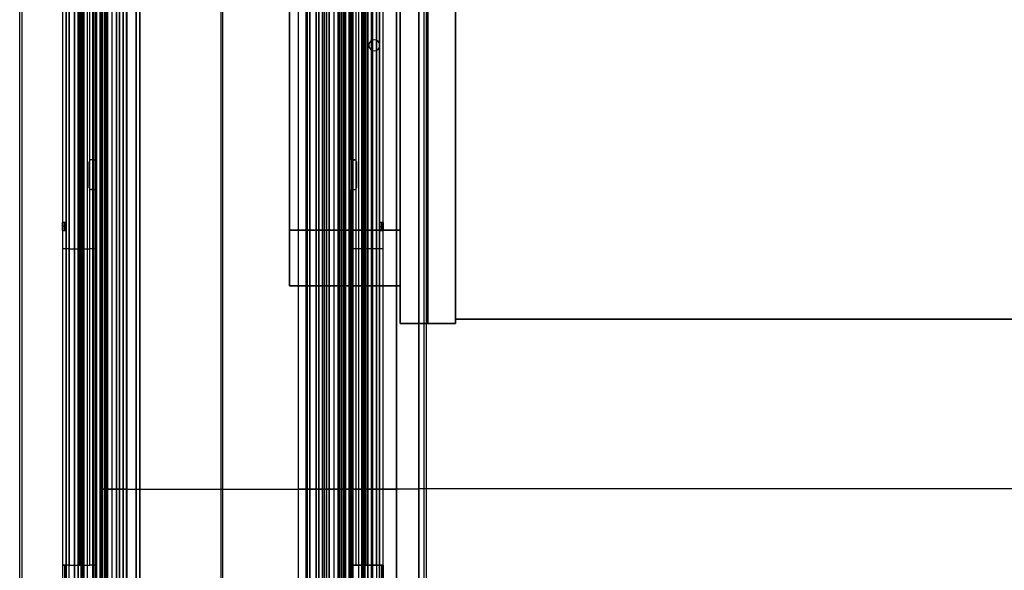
# Model space of a CAD drawing. Extents: x -288 to 235, y -508 to 198.
# Tile 11 of 34: x -288 to -22, y -252 to -103. Entities that reach past the tile are written whole.
import ezdxf

# ---------------------------------------------------------------- set-up
doc = ezdxf.new("R2010")
doc.units = 0
doc.layers.add('STANDARD', color=7, linetype='CONTINUOUS')

msp = doc.modelspace()

# ---------------------------------------------------------------- linework, layer by layer
at = {"layer": 'STANDARD', "color": 253}
for p, q in [((-185, -185.2, 99.2), (-185, 185.2, 99.2)), ((-185, 185.2, -1.2), (-185, -185.2, -1.2)), ((-177.5, -185.2, -1.2), (-177.5, 185.2, -1.2)), ((-177.5, 185.2, 99.2), (-177.5, -185.2, 99.2)), ((-170, -185.2, -1.2), (-170, 185.2, -1.2)), ((-170, 185.2, 99.2), (-170, -185.2, 99.2)), ((-170, -185.2, 49), (-170, 185.2, 49)), ((-170, 184, 98), (-170, -184, 98)), ((-170, -184), (-170, 184)), ((-170, -184, 49), (-170, 184, 49)), ((-215, 42, 49), (-215, -175, 49)), ((-215, -160, 92), (-215, 27, 92)), ((-215, 27, 6), (-215, -160, 6)), ((-200, 27, 92), (-200, -160, 92)), ((-200, -160, 6), (-200, 27, 6)), ((-185, 27, 92), (-185, -160, 92)), ((-185, -160, 6), (-185, 27, 6)), ((-185, -160, 92), (-215, -160, 92)), ((-215, -160, 6), (-185, -160, 6)), ((-215, -175, 21), (-215, -175, 77)), ((-185, -175, 77), (-215, -175, 77)), ((-215, -175, 21), (-185, -175, 21)), ((-185, -175, 49), (-215, -175, 49)), ((-200, -175, 21), (-200, -175, 77)), ((-185, -175, 21), (-185, -175, 77)), ((-185, -175, 49), (-185, -185.2, 49)), ((-185, -185.2, -1.2), (-185, -185.2, 99.2)), ((-170, -185.2, -1.2), (-185, -185.2, -1.2)), ((-185, -185.2, 99.2), (-170, -185.2, 99.2)), ((-170, -185.2, 49), (-185, -185.2, 49)), ((-177.5, -185.2, 99.2), (-177.5, -185.2, -1.2)), ((-170, -184, 98), (170, -184, 98)), ((-170, -184, 98), (-170, -184)), ((170, -184), (-170, -184)), ((170, -184, 49), (-170, -184, 49)), ((-170, -185.2, 99.2), (-170, -185.2, -1.2))]:
    msp.add_line(p, q, dxfattribs=at)
at = {"layer": 'STANDARD', "color": 7}
for p, q in [((-288, -503.5, 1035), (-288, -6.5, 1035)), ((-287.37, -503.5, 1033), (-287.37, -6.5, 1033)), ((-287.37, -503.5, 1037), (-287.37, -6.5, 1037)), ((-287.37, -503.5, 1037), (-287.37, -6.5, 1037)), ((-178.63, -6.5, 1033), (-178.63, -503.5, 1033)), ((-178.63, -6.5, 1037), (-178.63, -503.5, 1037)), ((-178.63, -6.5, 1037), (-178.63, -503.5, 1037)), ((-178, -6.5, 1035), (-178, -503.5, 1035)), ((-276.4, -14.3, 1022), (-276.4, -495.7, 1022)), ((-276.4, -14.3, 1012.55), (-276.4, -495.7, 1012.55)), ((-275.4, -495.7, 1022), (-275.4, -14.3, 1022)), ((-275.4, -14.3, 1012.55), (-275.4, -495.7, 1012.55)), ((-274.6, -495.7, 1023.8), (-274.6, -14.3, 1023.8)), ((-274.6, -495.7, 1022.8), (-274.6, -14.3, 1022.8)), ((-273.2, -14.3, 1025.8), (-273.2, -495.7, 1025.8)), ((-273.2, -14.3, 1031.2), (-273.2, -495.7, 1031.2)), ((-272.2, -14.3, 1025.8), (-272.2, -495.7, 1025.8)), ((-272.2, -14.3, 1031.2), (-272.2, -495.7, 1031.2)), ((-271.4, -495.7, 1033), (-271.4, -14.3, 1033)), ((-271.4, -14.3, 1025), (-271.4, -495.7, 1025)), ((-271.4, -14.3, 1024), (-271.4, -495.7, 1024)), ((-271.4, -495.7, 1032), (-271.4, -14.3, 1032)), ((-271.04, -495.7, 1023.8), (-271.04, -14.3, 1023.8)), ((-270.9, -495.7, 1022.8), (-270.9, -14.3, 1022.8)), ((-269.7, -14.3, 1025), (-269.7, -495.7, 1025)), ((-269.7, -14.3, 1024), (-269.7, -495.7, 1024)), ((-268, -495.7, 1025), (-268, -14.3, 1025)), ((-268, -495.7, 1024), (-268, -14.3, 1024)), ((-266.2, -495.7, 1023.2), (-266.2, -14.3, 1023.2)), ((-266.2, -495.7, 1009.1), (-266.2, -14.3, 1009.1)), ((-199.8, -14.3, 1023.2), (-199.8, -495.7, 1023.2)), ((-199.8, -14.3, 1009.1), (-199.8, -495.7, 1009.1)), ((-198, -14.3, 1025), (-198, -495.7, 1025)), ((-198, -495.7, 1024), (-198, -14.3, 1024)), ((-196.3, -14.3, 1025), (-196.3, -495.7, 1025)), ((-196.3, -14.3, 1024), (-196.3, -495.7, 1024)), ((-195.1, -14.3, 1022.8), (-195.1, -495.7, 1022.8)), ((-194.96, -14.3, 1023.8), (-194.96, -495.7, 1023.8)), ((-194.6, -14.3, 1033), (-194.6, -495.7, 1033)), ((-194.6, -14.3, 1032), (-194.6, -495.7, 1032)), ((-194.6, -495.7, 1025), (-194.6, -14.3, 1025)), ((-194.6, -495.7, 1024), (-194.6, -14.3, 1024)), ((-193.8, -14.3, 1031.2), (-193.8, -495.7, 1031.2)), ((-193.8, -495.7, 1025.8), (-193.8, -14.3, 1025.8)), ((-192.8, -14.3, 1031.2), (-192.8, -495.7, 1031.2)), ((-192.8, -14.3, 1025.8), (-192.8, -495.7, 1025.8)), ((-191.4, -14.3, 1023.8), (-191.4, -495.7, 1023.8)), ((-191.4, -14.3, 1022.8), (-191.4, -495.7, 1022.8)), ((-190.6, -14.3, 1022), (-190.6, -495.7, 1022)), ((-190.6, -495.7, 1012.55), (-190.6, -14.3, 1012.55)), ((-189.6, -495.7, 1022), (-189.6, -14.3, 1022)), ((-189.6, -495.7, 1012.55), (-189.6, -14.3, 1012.55)), ((-270.6, -27.5, 993.2), (-270.6, -482.5, 993.2)), ((-270.6, -27.5, 994.2), (-270.6, -482.5, 994.2)), ((-268.2, -29, 1010.3), (-268.2, -481, 1010.3)), ((-268, -482.5, 993.2), (-268, -27.5, 993.2)), ((-268, -482.5, 994.2), (-268, -27.5, 994.2)), ((-267.7, -29, 1010.3), (-267.7, -481, 1010.3)), ((-267.2, -27.5, 995), (-267.2, -482.5, 995)), ((-267.2, -29, 1010.3), (-267.2, -481, 1010.3)), ((-266.2, -27.5, 995), (-266.2, -482.5, 995)), ((-199.8, -482.5, 995), (-199.8, -27.5, 995)), ((-198.8, -482.5, 995), (-198.8, -27.5, 995)), ((-198.8, -481, 1010.3), (-198.8, -29, 1010.3)), ((-198.3, -481, 1010.3), (-198.3, -29, 1010.3)), ((-198, -482.5, 993.2), (-198, -27.5, 993.2)), ((-198, -27.5, 994.2), (-198, -482.5, 994.2)), ((-197.8, -481, 1010.3), (-197.8, -29, 1010.3)), ((-195.4, -482.5, 993.2), (-195.4, -27.5, 993.2)), ((-195.4, -482.5, 994.2), (-195.4, -27.5, 994.2)), ((-273.2, -29.5, 993.2), (-273.2, -480.5, 993.2)), ((-273.2, -480.5, 994.2), (-273.2, -29.5, 994.2)), ((-273.2, -480.5, 993.7), (-273.2, -29.5, 993.7)), ((-261, -31.8, 948.4), (-261, -428.2, 948.4)), ((-260, -31.8, 948.4), (-260, -428.2, 948.4)), ((-233.5, -428.2, 864), (-233.5, -31.8, 864)), ((-233.5, -428.2, 863), (-233.5, -31.8, 863)), ((-212.5, -428.7, 880), (-212.5, -31.3, 880)), ((-212.5, -428.7, 881), (-212.5, -31.3, 881)), ((-212.5, -428.7, 880.5), (-212.5, -31.3, 880.5)), ((-210.15, -31.1, 880), (-210.15, -428.9, 880)), ((-210.15, -31.1, 881), (-210.15, -428.9, 881)), ((-207, -428.2, 872), (-207, -31.8, 872)), ((-205.5, -429.2, 864.8), (-205.5, -30.8, 864.8)), ((-205, -429.2, 864.8), (-205, -30.8, 864.8)), ((-192.8, -480.5, 993.2), (-192.8, -29.5, 993.2)), ((-192.8, -29.5, 994.2), (-192.8, -480.5, 994.2)), ((-192.8, -29.5, 993.7), (-192.8, -480.5, 993.7)), ((-265.63, -33.5, 1037), (-265.63, -426.5, 1037)), ((-265.63, -426.5, 1033), (-265.63, -33.5, 1033)), ((-265.63, -33.5, 1037), (-265.63, -426.5, 1037)), ((-265, -33.5, 1035), (-265, -426.5, 1035)), ((-264.5, -426.5, 1037), (-264.5, -33.5, 1037)), ((-264.5, -33.5, 1035), (-264.5, -426.5, 1035)), ((-264.5, -33.5, 1036), (-264.5, -426.5, 1036)), ((-261, -427.7, 864.8), (-261, -32.3, 864.8)), ((-260, -32.3, 864.8), (-260, -427.7, 864.8)), ((-259.2, -32.3, 864), (-259.2, -427.7, 864)), ((-259.2, -32.3, 863), (-259.2, -427.7, 863)), ((-207.8, -32.3, 880), (-207.8, -427.7, 880)), ((-207.8, -32.3, 881), (-207.8, -427.7, 881)), ((-207.8, -427.7, 864), (-207.8, -32.3, 864)), ((-207.8, -427.7, 863), (-207.8, -32.3, 863)), ((-207, -427.7, 879.2), (-207, -32.3, 879.2)), ((-207, -32.3, 864.8), (-207, -427.7, 864.8)), ((-206, -427.7, 879.2), (-206, -32.3, 879.2)), ((-206, -32.3, 864.8), (-206, -427.7, 864.8)), ((-201.5, -33.5, 1037), (-201.5, -426.5, 1037)), ((-201.5, -426.5, 1035), (-201.5, -33.5, 1035)), ((-201.5, -426.5, 1036), (-201.5, -33.5, 1036)), ((-201, -426.5, 1035), (-201, -33.5, 1035)), ((-200.37, -426.5, 1037), (-200.37, -33.5, 1037)), ((-200.37, -33.5, 1033), (-200.37, -426.5, 1033)), ((-200.37, -426.5, 1037), (-200.37, -33.5, 1037)), ((-266, -36.8, 1030.2), (-266, -423.2, 1030.2)), ((-266, -36.8, 1023.6), (-266, -423.2, 1023.6)), ((-265, -36.8, 1030.2), (-265, -423.2, 1030.2)), ((-265, -36.8, 1023.6), (-265, -423.2, 1023.6)), ((-264.2, -36.8, 1032), (-264.2, -423.2, 1032)), ((-264.2, -36.8, 1031), (-264.2, -423.2, 1031)), ((-263, -423.2, 1031), (-263, -36.8, 1031)), ((-261.8, -423.2, 1032), (-261.8, -36.8, 1032)), ((-261.8, -36.8, 1031), (-261.8, -423.2, 1031)), ((-261, -423.2, 1030.2), (-261, -36.8, 1030.2)), ((-260, -423.2, 1030.2), (-260, -36.8, 1030.2)), ((-259, -425, 1032), (-259, -35, 1032)), ((-259, -35, 1033), (-259, -425, 1033)), ((-259, -425, 1032.5), (-259, -35, 1032.5)), ((-207, -35, 1032), (-207, -425, 1032)), ((-207, -425, 1033), (-207, -35, 1033)), ((-207, -35, 1032.5), (-207, -425, 1032.5)), ((-206, -36.8, 1030.2), (-206, -423.2, 1030.2)), ((-205, -36.8, 1030.2), (-205, -423.2, 1030.2)), ((-205, -37.3, 926), (-205, -422.7, 926)), ((-204.2, -36.8, 1032), (-204.2, -423.2, 1032)), ((-204.2, -423.2, 1031), (-204.2, -36.8, 1031)), ((-203, -36.8, 1031), (-203, -423.2, 1031)), ((-201.8, -423.2, 1032), (-201.8, -36.8, 1032)), ((-201.8, -423.2, 1031), (-201.8, -36.8, 1031)), ((-201, -423.2, 1030.2), (-201, -36.8, 1030.2)), ((-201, -423.2, 1023.6), (-201, -36.8, 1023.6)), ((-200, -423.2, 1030.2), (-200, -36.8, 1030.2)), ((-200, -423.2, 1023.6), (-200, -36.8, 1023.6)), ((-256.5, -37.8, 1037), (-256.5, -422.2, 1037)), ((-256.5, -422.2, 1035), (-256.5, -37.8, 1035)), ((-256.5, -422.2, 1036), (-256.5, -37.8, 1036)), ((-255.5, -422, 1037), (-255.5, -38, 1037)), ((-255.5, -38, 1029), (-255.5, -422, 1029)), ((-255.5, -422, 1033), (-255.5, -38, 1033)), ((-233, -422, 1037), (-233, -38, 1037)), ((-233, -422, 1029), (-233, -38, 1029)), ((-210.5, -38, 1037), (-210.5, -422, 1037)), ((-210.5, -422, 1029), (-210.5, -38, 1029)), ((-210.5, -38, 1033), (-210.5, -422, 1033)), ((-209.5, -422.2, 1037), (-209.5, -37.8, 1037)), ((-209.5, -37.8, 1035), (-209.5, -422.2, 1035)), ((-209.5, -37.8, 1036), (-209.5, -422.2, 1036)), ((-266, -41.8, 1017), (-266, -418.2, 1017)), ((-265.5, -418.2, 1017), (-265.5, -41.8, 1017)), ((-265, -418.2, 1017), (-265, -41.8, 1017)), ((-201, -41.8, 1017), (-201, -418.2, 1017)), ((-200.5, -41.8, 1017), (-200.5, -418.2, 1017)), ((-200, -418.2, 1017), (-200, -41.8, 1017)), ((-205, -410.7, 962.7), (-205, -49.3, 962.7)), ((-205, -49.3, 889.3), (-205, -410.7, 889.3)), ((-192.5, -49.3, 962.7), (-192.5, -410.7, 962.7)), ((-192.5, -410.7, 889.3), (-192.5, -49.3, 889.3)), ((-180, -49.3, 889.3), (-180, -410.7, 889.3)), ((-180, -410.7, 962.7), (-180, -49.3, 962.7)), ((-206, -51, 888.5), (-206, -409, 888.5)), ((-206, -409, 963.5), (-206, -51, 963.5)), ((-205, -409, 963.5), (-205, -51, 963.5)), ((-205, -51, 888.5), (-205, -409, 888.5)), ((-204.2, -409, 890.3), (-204.2, -51, 890.3)), ((-204.2, -51, 961.7), (-204.2, -409, 961.7)), ((-204.2, -51, 962.7), (-204.2, -409, 962.7)), ((-204.2, -409, 889.3), (-204.2, -51, 889.3)), ((-195.1, -51.04, 890.3), (-195.1, -408.96, 890.3)), ((-195.1, -408.96, 961.7), (-195.1, -51.04, 961.7)), ((-195.1, -408.96, 962.7), (-195.1, -51.04, 962.7)), ((-195.1, -51.04, 889.3), (-195.1, -408.96, 889.3)), ((-180, -52.35, 956), (-180, -408.02, 956)), ((-180, -408.02, 896), (-180, -52.35, 896)), ((-186, -61, 890.3), (-186, -399, 890.3)), ((-186, -399, 961.7), (-186, -61, 961.7)), ((-186, -61, 962.7), (-186, -399, 962.7)), ((-186, -399, 889.3), (-186, -61, 889.3)), ((-186, -61, 962.2), (-186, -399, 962.2)), ((-186, -399, 889.8), (-186, -61, 889.8)), ((-273.2, -254.02, 1028.5), (-273.2, -75.98, 1028.5)), ((-272.2, -254.02, 1028.5), (-272.2, -75.98, 1028.5)), ((-268.2, -253.35, 1006.7), (-268.2, -76.65, 1006.7)), ((-197.8, -76.65, 1006.7), (-197.8, -253.35, 1006.7)), ((-193.8, -254.02, 1028.5), (-193.8, -75.98, 1028.5)), ((-192.8, -254.02, 1028.5), (-192.8, -75.98, 1028.5)), ((-276.4, -79.5, 1003.1), (-276.4, -250.5, 1003.1)), ((-275.4, -79.5, 1003.1), (-275.4, -250.5, 1003.1)), ((-274.6, -79.5, 1001.3), (-274.6, -250.5, 1001.3)), ((-274.6, -79.5, 1002.3), (-274.6, -250.5, 1002.3)), ((-271.8, -79.5, 1001.3), (-271.8, -250.5, 1001.3)), ((-271.8, -79.5, 1002.3), (-271.8, -250.5, 1002.3)), ((-269, -250.5, 1001.3), (-269, -79.5, 1001.3)), ((-269, -250.5, 1002.3), (-269, -79.5, 1002.3)), ((-268.2, -79.5, 1003.1), (-268.2, -250.5, 1003.1)), ((-267.2, -250.5, 1003.1), (-267.2, -79.5, 1003.1)), ((-198.8, -79.5, 1003.1), (-198.8, -250.5, 1003.1)), ((-197.8, -250.5, 1003.1), (-197.8, -79.5, 1003.1)), ((-197, -79.5, 1001.3), (-197, -250.5, 1001.3)), ((-197, -79.5, 1002.3), (-197, -250.5, 1002.3)), ((-194.2, -250.5, 1001.3), (-194.2, -79.5, 1001.3)), ((-194.2, -250.5, 1002.3), (-194.2, -79.5, 1002.3)), ((-191.4, -250.5, 1001.3), (-191.4, -79.5, 1001.3)), ((-191.4, -250.5, 1002.3), (-191.4, -79.5, 1002.3)), ((-190.6, -250.5, 1003.1), (-190.6, -79.5, 1003.1)), ((-189.6, -250.5, 1003.1), (-189.6, -79.5, 1003.1)), ((-267.47, -140.68, 1023.8), (-267.47, -99.32, 1023.8)), ((-267.2, -140, 1022.8), (-267.2, -100, 1022.8)), ((-198.8, -100, 1022.8), (-198.8, -140, 1022.8)), ((-198.53, -99.32, 1023.8), (-198.53, -140.68, 1023.8)), ((-192, -108.5, 962.7), (-192, -108.5, 961.7)), ((-192, -108.5, 889.3), (-192, -108.5, 890.3)), ((-193.5, -110, 961.7), (-193.5, -110, 962.7)), ((-193.5, -110, 890.3), (-193.5, -110, 889.3)), ((-192, -111.5, 961.7), (-192, -111.5, 962.7)), ((-192, -111.5, 890.3), (-192, -111.5, 889.3)), ((-190.5, -110, 961.7), (-190.5, -110, 962.7)), ((-190.5, -110, 890.3), (-190.5, -110, 889.3)), ((-268.2, -141, 1023.8), (-268.7, -141, 1023.8)), ((-268.7, -141, 1023.8), (-268.7, -141, 1022.8)), ((-268.2, -141, 1022.8), (-268.7, -141, 1022.8)), ((-268.2, -141, 1023.3), (-268.7, -141, 1023.3)), ((-268.45, -141, 1023.8), (-268.45, -141, 1022.8)), ((-268.2, -141, 1023.8), (-268.2, -141, 1022.8)), ((-267.2, -140, 1023.2), (-267.2, -140, 1022.8)), ((-267.2, -150, 1023.2), (-267.2, -140, 1023.2)), ((-198.8, -140, 1022.8), (-198.8, -140, 1023.2)), ((-198.8, -140, 1023.2), (-198.8, -150, 1023.2)), ((-197.8, -141, 1023.8), (-197.3, -141, 1023.8)), ((-197.8, -141, 1022.8), (-197.8, -141, 1023.8)), ((-197.3, -141, 1022.8), (-197.8, -141, 1022.8)), ((-197.8, -141, 1023.3), (-197.3, -141, 1023.3)), ((-197.55, -141, 1023.8), (-197.55, -141, 1022.8)), ((-197.3, -141, 1022.8), (-197.3, -141, 1023.8)), ((-269.2, -148.5, 1023.8), (-269.2, -141.5, 1023.8)), ((-269.2, -141.5, 1022.8), (-269.2, -148.5, 1022.8)), ((-269.2, -141.5, 1022.8), (-269.2, -141.5, 1023.8)), ((-269.2, -148.5, 1023.3), (-269.2, -141.5, 1023.3)), ((-196.8, -141.5, 1023.8), (-196.8, -148.5, 1023.8)), ((-196.8, -141.5, 1022.8), (-196.8, -141.5, 1023.8)), ((-196.8, -148.5, 1022.8), (-196.8, -141.5, 1022.8)), ((-196.8, -141.5, 1023.3), (-196.8, -148.5, 1023.3)), ((-269.2, -145, 1023.8), (-269.2, -145, 1022.8)), ((-196.8, -145, 1023.8), (-196.8, -145, 1022.8)), ((-269.2, -148.5, 1022.8), (-269.2, -148.5, 1023.8)), ((-268.2, -149, 1023.8), (-268.7, -149, 1023.8)), ((-268.7, -149, 1022.8), (-268.2, -149, 1022.8)), ((-268.7, -149, 1022.8), (-268.7, -149, 1023.8)), ((-268.2, -149, 1023.3), (-268.7, -149, 1023.3)), ((-268.45, -149, 1023.8), (-268.45, -149, 1022.8)), ((-268.2, -149, 1022.8), (-268.2, -149, 1023.8)), ((-197.8, -149, 1023.8), (-197.3, -149, 1023.8)), ((-197.8, -149, 1022.8), (-197.3, -149, 1022.8)), ((-197.8, -149, 1023.8), (-197.8, -149, 1022.8)), ((-197.8, -149, 1023.3), (-197.3, -149, 1023.3)), ((-197.55, -149, 1023.8), (-197.55, -149, 1022.8)), ((-197.3, -149, 1023.8), (-197.3, -149, 1022.8)), ((-196.8, -148.5, 1022.8), (-196.8, -148.5, 1023.8)), ((-267.47, -360.68, 1023.8), (-267.47, -149.32, 1023.8)), ((-267.2, -150, 1022.8), (-267.2, -150, 1023.2)), ((-267.2, -360, 1022.8), (-267.2, -150, 1022.8)), ((-198.8, -150, 1023.2), (-198.8, -150, 1022.8)), ((-198.8, -150, 1022.8), (-198.8, -360, 1022.8)), ((-198.53, -149.32, 1023.8), (-198.53, -360.68, 1023.8)), ((-275.4, -157.9, 1015.6), (-276.4, -157.9, 1015.6)), ((-275.4, -159, 1014.5), (-276.4, -159, 1014.5)), ((-275.4, -159, 1016.7), (-276.4, -159, 1016.7)), ((-189.6, -157.9, 1015.6), (-190.6, -157.9, 1015.6)), ((-190.6, -159, 1014.5), (-189.6, -159, 1014.5)), ((-190.6, -159, 1016.7), (-189.6, -159, 1016.7)), ((-276.4, -160.1, 1015.6), (-275.4, -160.1, 1015.6)), ((-190.6, -160.1, 1015.6), (-189.6, -160.1, 1015.6)), ((-274.6, -165, 1001.3), (-269, -165, 1001.3)), ((-274.6, -165, 1002.3), (-269, -165, 1002.3)), ((-191.4, -165, 1001.3), (-197, -165, 1001.3)), ((-191.4, -165, 1002.3), (-197, -165, 1002.3)), ((-266, -230, 1030.2), (-266, -230, 1017)), ((-265, -230, 1017), (-266, -230, 1017)), ((-259, -230, 1033), (-265.63, -230, 1033)), ((-265, -230, 1030.2), (-265, -230, 1017)), ((-264.5, -230, 1037), (-256.5, -230, 1037)), ((-264.5, -230, 1035), (-264.5, -230, 1037)), ((-264.5, -230, 1035), (-256.5, -230, 1035)), ((-261.8, -230, 1031), (-264.2, -230, 1031)), ((-261, -230, 864.8), (-261, -230, 1030.2)), ((-260, -230, 864.8), (-260, -230, 1030.2)), ((-259.2, -230, 864), (-207.8, -230, 864)), ((-259.2, -230, 863), (-207.8, -230, 863)), ((-259, -230, 1032), (-259, -230, 1033)), ((-256.5, -230, 1035), (-256.5, -230, 1037)), ((-255.5, -230, 1037), (-210.5, -230, 1037)), ((-255.5, -230, 1037), (-255.5, -230, 1029)), ((-255.5, -230, 1029), (-210.5, -230, 1029)), ((-207.8, -230, 880), (-212.5, -230, 880)), ((-212.5, -230, 880), (-212.5, -230, 881)), ((-207.8, -230, 881), (-212.5, -230, 881)), ((-210.5, -230, 1037), (-210.5, -230, 1029)), ((-209.5, -230, 1037), (-201.5, -230, 1037)), ((-209.5, -230, 1035), (-209.5, -230, 1037)), ((-209.5, -230, 1035), (-201.5, -230, 1035)), ((-207, -230, 864.8), (-207, -230, 879.2)), ((-207, -230, 1032), (-207, -230, 1033)), ((-200.37, -230, 1033), (-207, -230, 1033)), ((-206, -230, 879.2), (-206, -230, 888.5)), ((-206, -230, 963.5), (-206, -230, 1030.2)), ((-206, -230, 864.8), (-205, -230, 864.8)), ((-205, -230, 864.8), (-205, -230, 888.5)), ((-205, -230, 963.5), (-205, -230, 1030.2)), ((-180, -230, 962.7), (-205, -230, 962.7)), ((-180, -230, 889.3), (-205, -230, 889.3)), ((-205, -230, 889.3), (-205, -230, 962.7)), ((-204.2, -230, 890.3), (-186, -230, 890.3)), ((-204.2, -230, 961.7), (-186, -230, 961.7)), ((-204.2, -230, 962.7), (-186, -230, 962.7)), ((-204.2, -230, 889.3), (-186, -230, 889.3)), ((-204.2, -230, 1031), (-201.8, -230, 1031)), ((-201.5, -230, 1035), (-201.5, -230, 1037)), ((-201, -230, 1017), (-200, -230, 1017)), ((-201, -230, 1030.2), (-201, -230, 1017)), ((-200, -230, 1030.2), (-200, -230, 1017)), ((-186, -230, 962.7), (-186, -230, 961.7)), ((-186, -230, 889.3), (-186, -230, 890.3)), ((-180, -229.85, 896), (115.44, -229.85, 896)), ((-180, -229.85, 956), (115.44, -229.85, 956)), ((-180, -230, 962.7), (-180, -230, 956)), ((-180, -230, 896), (-180, -230, 889.3)), ((-275.4, -250.5, 1003.1), (-276.4, -250.5, 1003.1)), ((-276.4, -250.5, 1003.1), (-276.4, -250.5, 1006.8)), ((-275.4, -250.5, 1006.8), (-276.4, -250.5, 1006.8)), ((-276.4, -250.5, 1004.95), (-275.4, -250.5, 1004.95)), ((-274.6, -250.5, 1002.2), (-276.16, -250.5, 1002.2)), ((-275.9, -250.5, 1003.1), (-275.9, -250.5, 1006.8)), ((-275.5, -250.5, 1001.54), (-275.5, -250.5, 1003.1)), ((-275.4, -250.5, 1003.1), (-275.4, -250.5, 1006.8)), ((-274.6, -250.5, 1001.3), (-269, -250.5, 1001.3)), ((-274.6, -250.5, 1002.3), (-274.6, -250.5, 1001.3)), ((-274.6, -250.5, 1002.3), (-269, -250.5, 1002.3)), ((-274.6, -250.5, 1001.8), (-269, -250.5, 1001.8)), ((-271.8, -250.5, 1001.3), (-271.8, -250.5, 1002.3)), ((-269, -250.5, 1001.3), (-269, -250.5, 1002.3)), ((-267.44, -250.5, 1002.2), (-269, -250.5, 1002.2)), ((-268.2, -259.5, 1003.3), (-268.2, -250.5, 1003.3)), ((-268.2, -250.5, 1003.3), (-267.2, -250.5, 1003.3)), ((-268.2, -250.5, 1003.3), (-268.2, -250.5, 1003.1)), ((-268.2, -250.5, 1003.1), (-267.2, -250.5, 1003.1)), ((-267.2, -250.5, 1003.2), (-268.2, -250.5, 1003.2)), ((-268.1, -250.5, 1003.1), (-268.1, -250.5, 1001.54)), ((-267.7, -250.5, 1003.3), (-267.7, -259.5, 1003.3)), ((-267.7, -250.5, 1003.1), (-267.7, -250.5, 1003.3)), ((-267.2, -259.5, 1003.3), (-267.2, -250.5, 1003.3)), ((-267.2, -250.5, 1003.3), (-267.2, -250.5, 1003.1)), ((-198.8, -250.5, 1003.3), (-198.8, -259.5, 1003.3)), ((-198.8, -250.5, 1003.3), (-197.8, -250.5, 1003.3)), ((-198.8, -250.5, 1003.1), (-198.8, -250.5, 1003.3)), ((-197.8, -250.5, 1003.1), (-198.8, -250.5, 1003.1)), ((-198.8, -250.5, 1003.2), (-197.8, -250.5, 1003.2)), ((-198.56, -250.5, 1002.2), (-197, -250.5, 1002.2)), ((-198.3, -259.5, 1003.3), (-198.3, -250.5, 1003.3)), ((-198.3, -250.5, 1003.1), (-198.3, -250.5, 1003.3)), ((-197.9, -250.5, 1003.1), (-197.9, -250.5, 1001.54)), ((-197.8, -250.5, 1003.3), (-197.8, -259.5, 1003.3)), ((-197.8, -250.5, 1003.1), (-197.8, -250.5, 1003.3)), ((-197, -250.5, 1001.3), (-197, -250.5, 1002.3)), ((-191.4, -250.5, 1001.3), (-197, -250.5, 1001.3)), ((-197, -250.5, 1002.3), (-191.4, -250.5, 1002.3)), ((-191.4, -250.5, 1001.8), (-197, -250.5, 1001.8)), ((-194.2, -250.5, 1001.3), (-194.2, -250.5, 1002.3)), ((-191.4, -250.5, 1002.3), (-191.4, -250.5, 1001.3)), ((-191.4, -250.5, 1002.2), (-189.84, -250.5, 1002.2)), ((-190.6, -250.5, 1003.1), (-189.6, -250.5, 1003.1)), ((-189.6, -250.5, 1006.8), (-190.6, -250.5, 1006.8)), ((-190.6, -250.5, 1006.8), (-190.6, -250.5, 1003.1)), ((-189.6, -250.5, 1004.95), (-190.6, -250.5, 1004.95)), ((-190.5, -250.5, 1001.54), (-190.5, -250.5, 1003.1)), ((-190.1, -250.5, 1003.1), (-190.1, -250.5, 1006.8)), ((-189.6, -250.5, 1003.1), (-189.6, -250.5, 1006.8))]:
    msp.add_line(p, q, dxfattribs=at)
for centre, radius, start, end in [((-160, -106.02, 896), 302, 270, 360), ((-160, -106.02, 904), 310, 270, 360), ((-160, -106.02, 948), 310, 270, 0), ((-160, -106.02, 956), 302, 270, 0), ((-160, -106.02, 926), 310, 270, 0), ((-192, -110, 961.7), 1.5, 90, 270), ((-192, -110, 962.7), 1.5, 90, 270), ((-192, -110, 890.3), 1.5, 90, 270), ((-192, -110, 889.3), 1.5, 90, 270), ((-192, -110, 962.2), 1.5, 90, 270), ((-192, -110, 889.8), 1.5, 90, 270), ((-192, -110, 961.7), 1.5, 270, 90), ((-192, -110, 962.7), 1.5, 270, 90), ((-192, -110, 890.3), 1.5, 270, 90), ((-192, -110, 889.3), 1.5, 270, 90), ((-192, -110, 962.2), 1.5, 270, 90), ((-192, -110, 889.8), 1.5, 270, 90), ((-268.7, -141.5, 1023.8), 0.5, 90, 180), ((-268.7, -141.5, 1022.8), 0.5, 90, 180), ((-268.7, -141.5, 1023.3), 0.5, 90, 180), ((-268.2, -140, 1022.8), 1, 270, 360), ((-268.2, -140, 1023.3), 1, 270, 353.6044), ((-268.2, -140, 1023.8), 1, 270, 316.8152), ((-197.8, -140, 1022.8), 1, 180, 270), ((-197.8, -140, 1023.3), 1, 186.3956, 270), ((-197.8, -140, 1023.8), 1, 223.1848, 270), ((-197.3, -141.5, 1023.8), 0.5, 0, 90), ((-197.3, -141.5, 1022.8), 0.5, 0, 90), ((-197.3, -141.5, 1023.3), 0.5, 0, 90), ((-268.7, -148.5, 1023.8), 0.5, 180, 270), ((-268.7, -148.5, 1022.8), 0.5, 180, 270), ((-268.7, -148.5, 1023.3), 0.5, 180, 270), ((-268.2, -150, 1023.8), 1, 43.1848, 90), ((-268.2, -150, 1022.8), 1, 360, 90), ((-268.2, -150, 1023.3), 1, 6.3956, 90), ((-197.8, -150, 1022.8), 1, 90, 180), ((-197.8, -150, 1023.3), 1, 90, 173.6044), ((-197.8, -150, 1023.8), 1, 90, 136.8152), ((-197.3, -148.5, 1023.8), 0.5, 270, 0), ((-197.3, -148.5, 1022.8), 0.5, 270, 0), ((-197.3, -148.5, 1023.3), 0.5, 270, 0)]:
    msp.add_arc(centre, radius, start, end, dxfattribs=at)
at = {"layer": 'STANDARD', "color": 7, "extrusion": (-0.065679, 0.672393, 0.737275)}
msp.add_arc((281.11, 774.76, 677.79), 1.57, 141.6341, 176.9084, dxfattribs=at)
at = {"layer": 'STANDARD', "color": 7, "extrusion": (0.065679, 0.672393, 0.737275)}
msp.add_arc((182.68, 808.16, 647.19), 1.57, 3.0916, 38.3659, dxfattribs=at)
at = {"layer": 'STANDARD', "color": 7, "extrusion": (-0.065679, -0.672393, 0.737275)}
msp.add_arc((-252.92, 561.96, 872.79), 1.57, 3.0916, 38.3659, dxfattribs=at)
at = {"layer": 'STANDARD', "color": 7, "extrusion": (0.065679, -0.672393, 0.737275)}
msp.add_arc((-210.88, 595.36, 842.18), 1.57, 141.6341, 176.9084, dxfattribs=at)
at = {"layer": 'STANDARD', "color": 7, "extrusion": (1, 0, 0)}
for centre, radius, start, end in [((-159, 1015.6, -276.4), 1.1, 180, 360), ((-159, 1015.6, -276.4), 1.1, 0, 180), ((-159, 1015.6, -275.9), 1.1, 180, 0), ((-159, 1015.6, -275.9), 1.1, 0, 180), ((-159, 1015.6, -275.4), 1.1, 180, 360), ((-159, 1015.6, -275.4), 1.1, 0, 180), ((-159, 1015.6, -190.1), 1.1, 180, 0), ((-159, 1015.6, -190.1), 1.1, 0, 180), ((-255, 1006.8, -276.4), 4.5, 0, 180), ((-255, 1006.8, -275.9), 4.5, 0, 180), ((-255, 1006.8, -275.4), 4.5, 0, 180), ((-255, 1006.8, -190.1), 4.5, 0, 180)]:
    msp.add_arc(centre, radius, start, end, dxfattribs=at)
at = {"layer": 'STANDARD', "color": 7, "extrusion": (1, -1.2919e-14, 2.05383e-43)}
msp.add_arc((-159, 1015.6, -190.6), 1.1, 180, 0, dxfattribs=at)
at = {"layer": 'STANDARD', "color": 7, "extrusion": (1, 1.2919e-14, -2.05383e-43)}
msp.add_arc((-159, 1015.6, -190.6), 1.1, 360, 180, dxfattribs=at)
at = {"layer": 'STANDARD', "color": 7, "extrusion": (1, -1.2919e-14, 1.33518e-27)}
msp.add_arc((-159, 1015.6, -189.6), 1.1, 180, 0, dxfattribs=at)
at = {"layer": 'STANDARD', "color": 7, "extrusion": (1, 1.2919e-14, 0)}
msp.add_arc((-159, 1015.6, -189.6), 1.1, 0, 180, dxfattribs=at)
at = {"layer": 'STANDARD', "color": 253, "extrusion": (1, -1.89478e-15, 1.89478e-15)}
msp.add_arc((-160, 77, -215), 15, 90, 180, dxfattribs=at)
at = {"layer": 'STANDARD', "color": 253, "extrusion": (1, -1.89478e-15, -1.89478e-15)}
msp.add_arc((-160, 21, -215), 15, 180, 270, dxfattribs=at)
at = {"layer": 'STANDARD', "color": 253, "extrusion": (1, 0, 0)}
for centre, start, end in [((-160, 77, -200), 90, 180), ((-160, 21, -200), 180, 270), ((-160, 77, -185), 90, 180), ((-160, 21, -185), 180, 270)]:
    msp.add_arc(centre, 15, start, end, dxfattribs=at)
at = {"layer": 'STANDARD', "color": 7, "extrusion": (0, 1, 0)}
for centre, radius, start, end in [((274.6, 1003.1, -165), 1.8, 270, 0), ((274.6, 1003.1, -165), 0.8, 270, 0), ((269, 1003.1, -165), 1.8, 180, 270), ((269, 1003.1, -165), 0.8, 180, 270), ((197, 1003.1, -165), 1.8, 270, 0), ((197, 1003.1, -165), 0.8, 270, 0), ((191.4, 1003.1, -165), 1.8, 180, 270), ((191.4, 1003.1, -165), 0.8, 180, 270), ((264.2, 1030.2, -230), 1.8, 0, 90), ((268.5, 1035, -230), 3.5, 145.1501, 180), ((268.5, 1035, -230), 3.5, 180, 214.8499), ((264.2, 1030.2, -230), 0.8, 0, 90), ((261.8, 1030.2, -230), 1.8, 90, 180), ((261.8, 1030.2, -230), 0.8, 90, 180), ((259.2, 864.8, -230), 1.8, 270, 0), ((259.2, 864.8, -230), 0.8, 270, 0), ((207.8, 879.2, -230), 0.8, 90, 180), ((207.8, 879.2, -230), 1.8, 90, 180), ((207.8, 864.8, -230), 0.8, 180, 270), ((207.8, 864.8, -230), 1.8, 180, 270), ((204.2, 888.5, -230), 1.8, 0, 90), ((204.2, 963.5, -230), 1.8, 270, 0), ((204.2, 1030.2, -230), 1.8, 0, 90), ((204.2, 963.5, -230), 0.8, 270, 0), ((204.2, 888.5, -230), 0.8, 0, 90), ((204.2, 1030.2, -230), 0.8, 0, 90), ((201.8, 1030.2, -230), 1.8, 90, 180), ((201.8, 1030.2, -230), 0.8, 90, 180), ((197.5, 1035, -230), 3.5, 0, 34.8499), ((197.5, 1035, -230), 3.5, 325.1501, 0), ((191.4, 1003.1, -250.5), 1.8, 180, 270)]:
    msp.add_arc(centre, radius, start, end, dxfattribs=at)
at = {"layer": 'STANDARD', "color": 7, "extrusion": (-1.57898e-14, 1, -1.57898e-14)}
msp.add_arc((274.6, 1003.1, -250.5), 1.8, 270, 0, dxfattribs=at)
at = {"layer": 'STANDARD', "color": 7, "extrusion": (1.09274e-09, 1, 1.09271e-09)}
msp.add_arc((274.6, 1003.1, -250.5), 0.8, 270, 0, dxfattribs=at)
at = {"layer": 'STANDARD', "color": 7, "extrusion": (-1.57898e-14, 1, 1.57898e-14)}
msp.add_arc((269, 1003.1, -250.5), 1.8, 180, 270, dxfattribs=at)
at = {"layer": 'STANDARD', "color": 7, "extrusion": (1.56149e-09, 1, -6.23928e-10)}
msp.add_arc((269, 1003.1, -250.5), 0.8, 180, 270, dxfattribs=at)
at = {"layer": 'STANDARD', "color": 7, "extrusion": (-3.15797e-14, 1, -3.15797e-14)}
msp.add_arc((197, 1003.1, -250.5), 1.8, 270, 0, dxfattribs=at)
at = {"layer": 'STANDARD', "color": 7, "extrusion": (1.56344e-09, 1, 6.26024e-10)}
msp.add_arc((197, 1003.1, -250.5), 0.8, 270, 360, dxfattribs=at)
at = {"layer": 'STANDARD', "color": 7, "extrusion": (6.25988e-10, 1, -1.0948e-09)}
msp.add_arc((191.4, 1003.1, -250.5), 0.8, 180, 270, dxfattribs=at)
at = {"layer": 'STANDARD', "color": 7, "extrusion": (1, 3.15797e-15, -7.95512e-29)}
for centre in [(-255, 1006.8, -190.6), (-255, 1006.8, -189.6)]:
    msp.add_arc(centre, 4.5, 0, 180, dxfattribs=at)

doc.saveas('drawing.dxf')
